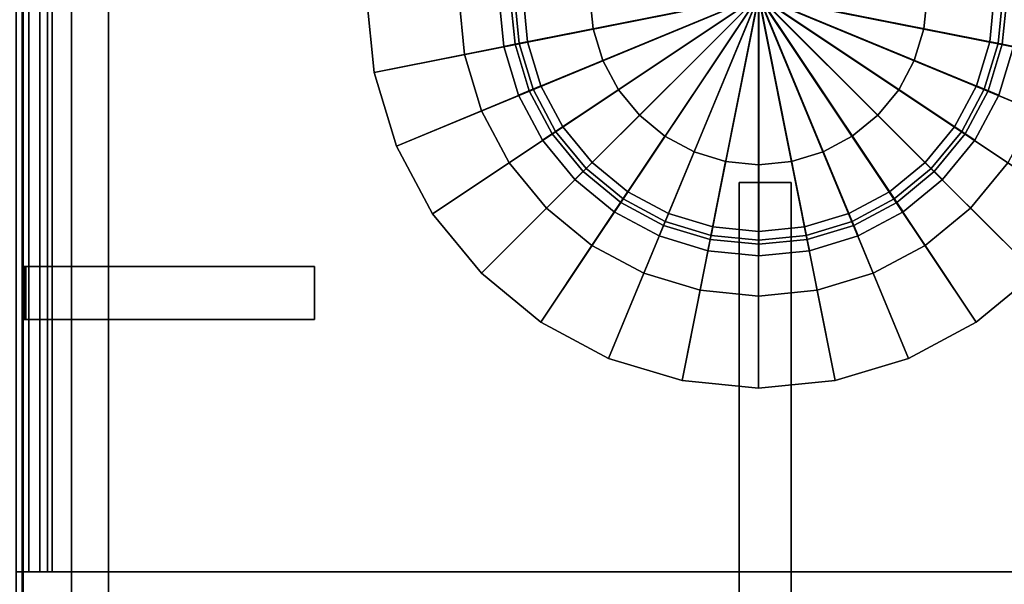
# Model space of a CAD drawing. Extents: x -17.9 to 18, y -14.2 to 13.3.
# Tile 27 of 61: x -5.7 to 1.9, y -9.7 to -5.3. Entities that reach past the tile are written whole.
import ezdxf

# ---------------------------------------------------------------- set-up
doc = ezdxf.new("R2010")
doc.units = 0
for name, color, linetype in [('GAS_ELEMENTS_3', 254, 'CONTINUOUS'), ('GAS_ELEMENTS_3_1', 250, 'CONTINUOUS'), ('GRATE_-_2', 250, 'CONTINUOUS'), ('RGM8058UC_-_BODY', 252, 'CONTINUOUS')]:
    doc.layers.add(name, color=color, linetype=linetype)

msp = doc.modelspace()

# ---------------------------------------------------------------- linework, layer by layer
at = {"layer": 'GAS_ELEMENTS_3'}
for points in [[(-0.0054, -5.1563, 6.0709), (-3.0054, -5.1563, 6.0709), (-2.9477, -5.7415, 6.0709)], [(-3.0054, -5.1563, 6.0709), (-2.3004, -5.1563, 6.5762), (-2.2563, -5.604, 6.5762), (-2.9477, -5.7415, 6.0709)], [(-0.0054, -5.1563, 6.0709), (-2.9477, -5.7415, 6.0709), (-2.777, -6.3043, 6.0709)], [(-0.0054, -5.1563, 6.0709), (-2.777, -6.3043, 6.0709), (-2.4998, -6.823, 6.0709)], [(-0.0054, -5.1563, 6.0709), (-2.4998, -6.823, 6.0709), (-2.1267, -7.2776, 6.0709)], [(-1.2707, -5.4079, 6.5762), (-2.2563, -5.604, 6.5762), (-2.3004, -5.1563, 6.5762), (-1.2955, -5.1563, 6.5762)], [(-0.0054, -5.1563, 6.0709), (-2.1267, -7.2776, 6.0709), (-1.6721, -7.6507, 6.0709)], [(-1.9547, -5.5424, 7.301), (-1.7731, -5.5063, 7.301), (-1.8077, -5.1545, 7.301), (-1.993, -5.1545, 7.301)], [(-1.8372, -5.519, 6.75), (-1.2707, -5.4079, 6.75), (-1.2955, -5.1563, 6.75), (-1.8731, -5.1545, 6.75)], [(-1.7731, -5.5063, 7.0908), (-1.8372, -5.519, 6.75), (-1.8731, -5.1545, 6.75), (-1.8077, -5.1545, 7.0908)], [(-1.7731, -5.5063, 7.301), (-1.7731, -5.5063, 7.0908), (-1.8077, -5.1545, 7.0908), (-1.8077, -5.1545, 7.301)], [(-0.0054, -5.1563, 6.0709), (-1.6721, -7.6507, 6.0709), (-1.1534, -7.9279, 6.0709)], [(-1.2707, -5.4079, 6.75), (-1.2707, -5.4079, 6.5762), (-1.2955, -5.1563, 6.5762), (-1.2955, -5.1563, 6.75)], [(-0.0054, -5.1563, 6.0709), (-1.1534, -7.9279, 6.0709), (-0.5906, -8.0986, 6.0709)], [(-0.0054, -5.1563, 6.0709), (-0.5906, -8.0986, 6.0709), (-0.0054, -8.1563, 6.0709)], [(-0.0054, -5.1563, 6.0709), (-0.0054, -8.1563, 6.0709), (0.5799, -8.0986, 6.0709)], [(-0.0054, -5.1563, 6.0709), (0.5799, -8.0986, 6.0709), (1.1427, -7.9279, 6.0709)], [(-0.0054, -5.1563, 6.0709), (1.1427, -7.9279, 6.0709), (1.6613, -7.6507, 6.0709)], [(-0.0054, -5.1563, 6.0709), (1.6613, -7.6507, 6.0709), (2.116, -7.2776, 6.0709)], [(-0.0054, -5.1563, 6.0709), (2.116, -7.2776, 6.0709), (2.489, -6.823, 6.0709)], [(-0.0054, -5.1563, 6.0709), (2.489, -6.823, 6.0709), (2.7663, -6.3043, 6.0709)], [(-0.0054, -5.1563, 6.0709), (2.7663, -6.3043, 6.0709), (2.937, -5.7415, 6.0709)], [(-0.0054, -5.1563, 6.0709), (2.937, -5.7415, 6.0709), (2.9946, -5.1563, 6.0709)], [(1.8642, -5.1545, 6.75), (1.2848, -5.1563, 6.75), (1.26, -5.4079, 6.75), (1.8283, -5.519, 6.75)], [(1.2848, -5.1563, 6.5762), (2.2896, -5.1563, 6.5762), (2.2455, -5.604, 6.5762), (1.26, -5.4079, 6.5762)], [(1.2848, -5.1563, 6.75), (1.2848, -5.1563, 6.5762), (1.26, -5.4079, 6.5762), (1.26, -5.4079, 6.75)], [(1.9841, -5.1545, 7.301), (1.7988, -5.1545, 7.301), (1.7642, -5.5063, 7.301), (1.9459, -5.5424, 7.301)], [(1.7988, -5.1545, 7.0908), (1.8642, -5.1545, 6.75), (1.8283, -5.519, 6.75), (1.7642, -5.5063, 7.0908)], [(1.7988, -5.1545, 7.301), (1.7988, -5.1545, 7.0908), (1.7642, -5.5063, 7.0908), (1.7642, -5.5063, 7.301)], [(-1.1973, -5.65, 6.5762), (-2.1257, -6.0345, 6.5762), (-2.2563, -5.604, 6.5762), (-1.2707, -5.4079, 6.5762)], [(-1.7309, -5.8696, 6.75), (-1.1973, -5.65, 6.75), (-1.2707, -5.4079, 6.75), (-1.8372, -5.519, 6.75)], [(-1.1973, -5.65, 6.75), (-1.1973, -5.65, 6.5762), (-1.2707, -5.4079, 6.5762), (-1.2707, -5.4079, 6.75)], [(1.26, -5.4079, 6.5762), (2.2455, -5.604, 6.5762), (2.1149, -6.0345, 6.5762), (1.1866, -5.65, 6.5762)], [(1.26, -5.4079, 6.75), (1.26, -5.4079, 6.5762), (1.1866, -5.65, 6.5762), (1.1866, -5.65, 6.75)], [(1.8283, -5.519, 6.75), (1.26, -5.4079, 6.75), (1.1866, -5.65, 6.75), (1.722, -5.8696, 6.75)], [(-1.8416, -5.9154, 7.301), (-1.6704, -5.8445, 7.301), (-1.7731, -5.5063, 7.301), (-1.9547, -5.5424, 7.301)], [(-1.6704, -5.8445, 7.0908), (-1.7309, -5.8696, 6.75), (-1.8372, -5.519, 6.75), (-1.7731, -5.5063, 7.0908)], [(-1.6704, -5.8445, 7.301), (-1.6704, -5.8445, 7.0908), (-1.7731, -5.5063, 7.0908), (-1.7731, -5.5063, 7.301)], [(1.9459, -5.5424, 7.301), (1.7642, -5.5063, 7.301), (1.6616, -5.8445, 7.301), (1.8327, -5.9154, 7.301)], [(1.7642, -5.5063, 7.0908), (1.8283, -5.519, 6.75), (1.722, -5.8696, 6.75), (1.6616, -5.8445, 7.0908)], [(1.7642, -5.5063, 7.301), (1.7642, -5.5063, 7.0908), (1.6616, -5.8445, 7.0908), (1.6616, -5.8445, 7.301)], [(-2.9477, -5.7415, 6.0709), (-2.2563, -5.604, 6.5762), (-2.1257, -6.0345, 6.5762), (-2.777, -6.3043, 6.0709)], [(-1.0781, -5.873, 6.5762), (-1.9136, -6.4313, 6.5762), (-2.1257, -6.0345, 6.5762), (-1.1973, -5.65, 6.5762)], [(-1.5582, -6.1926, 6.75), (-1.0781, -5.873, 6.75), (-1.1973, -5.65, 6.75), (-1.7309, -5.8696, 6.75)], [(-1.0781, -5.873, 6.75), (-1.0781, -5.873, 6.5762), (-1.1973, -5.65, 6.5762), (-1.1973, -5.65, 6.75)], [(1.1866, -5.65, 6.5762), (2.1149, -6.0345, 6.5762), (1.9029, -6.4313, 6.5762), (1.0674, -5.873, 6.5762)], [(1.1866, -5.65, 6.75), (1.1866, -5.65, 6.5762), (1.0674, -5.873, 6.5762), (1.0674, -5.873, 6.75)], [(1.722, -5.8696, 6.75), (1.1866, -5.65, 6.75), (1.0674, -5.873, 6.75), (1.5493, -6.1926, 6.75)], [(-0.9176, -6.0685, 6.5762), (-1.6282, -6.7791, 6.5762), (-1.9136, -6.4313, 6.5762), (-1.0781, -5.873, 6.5762)], [(-1.6578, -6.2592, 7.301), (-1.5038, -6.1563, 7.301), (-1.6704, -5.8445, 7.301), (-1.8416, -5.9154, 7.301)], [(-1.5038, -6.1563, 7.0908), (-1.5582, -6.1926, 6.75), (-1.7309, -5.8696, 6.75), (-1.6704, -5.8445, 7.0908)], [(-1.5038, -6.1563, 7.301), (-1.5038, -6.1563, 7.0908), (-1.6704, -5.8445, 7.0908), (-1.6704, -5.8445, 7.301)], [(-1.3258, -6.4758, 6.75), (-0.9176, -6.0685, 6.75), (-1.0781, -5.873, 6.75), (-1.5582, -6.1926, 6.75)], [(-0.9176, -6.0685, 6.75), (-0.9176, -6.0685, 6.5762), (-1.0781, -5.873, 6.5762), (-1.0781, -5.873, 6.75)], [(1.0674, -5.873, 6.5762), (1.9029, -6.4313, 6.5762), (1.6174, -6.7791, 6.5762), (0.9069, -6.0685, 6.5762)], [(1.0674, -5.873, 6.75), (1.0674, -5.873, 6.5762), (0.9069, -6.0685, 6.5762), (0.9069, -6.0685, 6.75)], [(1.5493, -6.1926, 6.75), (1.0674, -5.873, 6.75), (0.9069, -6.0685, 6.75), (1.3169, -6.4758, 6.75)], [(1.8327, -5.9154, 7.301), (1.6616, -5.8445, 7.301), (1.4949, -6.1563, 7.301), (1.6489, -6.2592, 7.301)], [(1.6616, -5.8445, 7.0908), (1.722, -5.8696, 6.75), (1.5493, -6.1926, 6.75), (1.4949, -6.1563, 7.0908)], [(1.6616, -5.8445, 7.301), (1.6616, -5.8445, 7.0908), (1.4949, -6.1563, 7.0908), (1.4949, -6.1563, 7.301)], [(-2.777, -6.3043, 6.0709), (-2.1257, -6.0345, 6.5762), (-1.9136, -6.4313, 6.5762), (-2.4998, -6.823, 6.0709)], [(-0.7221, -6.229, 6.5762), (-1.2804, -7.0645, 6.5762), (-1.6282, -6.7791, 6.5762), (-0.9176, -6.0685, 6.5762)], [(-1.0426, -6.7082, 6.75), (-0.7221, -6.229, 6.75), (-0.9176, -6.0685, 6.75), (-1.3258, -6.4758, 6.75)], [(-0.7221, -6.229, 6.75), (-0.7221, -6.229, 6.5762), (-0.9176, -6.0685, 6.5762), (-0.9176, -6.0685, 6.75)], [(0.9069, -6.0685, 6.5762), (1.6174, -6.7791, 6.5762), (1.2697, -7.0645, 6.5762), (0.7114, -6.229, 6.5762)], [(0.9069, -6.0685, 6.75), (0.9069, -6.0685, 6.5762), (0.7114, -6.229, 6.5762), (0.7114, -6.229, 6.75)], [(1.3169, -6.4758, 6.75), (0.9069, -6.0685, 6.75), (0.7114, -6.229, 6.75), (1.0337, -6.7082, 6.75)], [(-1.4105, -6.5606, 7.301), (-1.2795, -6.4296, 7.301), (-1.5038, -6.1563, 7.301), (-1.6578, -6.2592, 7.301)], [(-1.2795, -6.4296, 7.0908), (-1.3258, -6.4758, 6.75), (-1.5582, -6.1926, 6.75), (-1.5038, -6.1563, 7.0908)], [(-1.2795, -6.4296, 7.301), (-1.2795, -6.4296, 7.0908), (-1.5038, -6.1563, 7.0908), (-1.5038, -6.1563, 7.301)], [(1.6489, -6.2592, 7.301), (1.4949, -6.1563, 7.301), (1.2707, -6.4296, 7.301), (1.4017, -6.5606, 7.301)], [(1.4949, -6.1563, 7.0908), (1.5493, -6.1926, 6.75), (1.3169, -6.4758, 6.75), (1.2707, -6.4296, 7.0908)], [(1.4949, -6.1563, 7.301), (1.4949, -6.1563, 7.0908), (1.2707, -6.4296, 7.0908), (1.2707, -6.4296, 7.301)], [(-0.4991, -6.3482, 6.5762), (-0.8836, -7.2766, 6.5762), (-1.2804, -7.0645, 6.5762), (-0.7221, -6.229, 6.5762)], [(-0.7196, -6.8809, 6.75), (-0.4991, -6.3482, 6.75), (-0.7221, -6.229, 6.75), (-1.0426, -6.7082, 6.75)], [(-0.4991, -6.3482, 6.75), (-0.4991, -6.3482, 6.5762), (-0.7221, -6.229, 6.5762), (-0.7221, -6.229, 6.75)], [(0.7114, -6.229, 6.5762), (1.2697, -7.0645, 6.5762), (0.8729, -7.2766, 6.5762), (0.4884, -6.3482, 6.5762)], [(0.7114, -6.229, 6.75), (0.7114, -6.229, 6.5762), (0.4884, -6.3482, 6.5762), (0.4884, -6.3482, 6.75)], [(1.0337, -6.7082, 6.75), (0.7114, -6.229, 6.75), (0.4884, -6.3482, 6.75), (0.7107, -6.8809, 6.75)], [(-0.2571, -6.4216, 6.5762), (-0.4531, -7.4072, 6.5762), (-0.8836, -7.2766, 6.5762), (-0.4991, -6.3482, 6.5762)], [(-0.369, -6.9872, 6.75), (-0.2571, -6.4216, 6.75), (-0.4991, -6.3482, 6.75), (-0.7196, -6.8809, 6.75)], [(-0.2571, -6.4216, 6.75), (-0.2571, -6.4216, 6.5762), (-0.4991, -6.3482, 6.5762), (-0.4991, -6.3482, 6.75)], [(0.4884, -6.3482, 6.5762), (0.8729, -7.2766, 6.5762), (0.4424, -7.4072, 6.5762), (0.2463, -6.4216, 6.5762)], [(0.4884, -6.3482, 6.75), (0.4884, -6.3482, 6.5762), (0.2463, -6.4216, 6.5762), (0.2463, -6.4216, 6.75)], [(0.7107, -6.8809, 6.75), (0.4884, -6.3482, 6.75), (0.2463, -6.4216, 6.75), (0.3601, -6.9872, 6.75)], [(-2.4998, -6.823, 6.0709), (-1.9136, -6.4313, 6.5762), (-1.6282, -6.7791, 6.5762), (-2.1267, -7.2776, 6.0709)], [(-1.1092, -6.8079, 7.301), (-1.0063, -6.6538, 7.301), (-1.2795, -6.4296, 7.301), (-1.4105, -6.5606, 7.301)], [(-1.0063, -6.6538, 7.0908), (-1.0426, -6.7082, 6.75), (-1.3258, -6.4758, 6.75), (-1.2795, -6.4296, 7.0908)], [(-1.0063, -6.6538, 7.301), (-1.0063, -6.6538, 7.0908), (-1.2795, -6.4296, 7.0908), (-1.2795, -6.4296, 7.301)], [(-0.0054, -6.4464, 6.5762), (-0.0054, -7.4513, 6.5762), (-0.4531, -7.4072, 6.5762), (-0.2571, -6.4216, 6.5762)], [(-0.0044, -7.0231, 6.75), (-0.0054, -6.4464, 6.75), (-0.2571, -6.4216, 6.75), (-0.369, -6.9872, 6.75)], [(-0.0054, -6.4464, 6.75), (-0.0054, -6.4464, 6.5762), (-0.2571, -6.4216, 6.5762), (-0.2571, -6.4216, 6.75)], [(0.2463, -6.4216, 6.5762), (0.4424, -7.4072, 6.5762), (-0.0054, -7.4513, 6.5762), (-0.0054, -6.4464, 6.5762)], [(0.2463, -6.4216, 6.75), (0.2463, -6.4216, 6.5762), (-0.0054, -6.4464, 6.5762), (-0.0054, -6.4464, 6.75)], [(0.3601, -6.9872, 6.75), (0.2463, -6.4216, 6.75), (-0.0054, -6.4464, 6.75), (-0.0044, -7.0231, 6.75)], [(1.4017, -6.5606, 7.301), (1.2707, -6.4296, 7.301), (0.9974, -6.6538, 7.301), (1.1003, -6.8079, 7.301)], [(1.2707, -6.4296, 7.0908), (1.3169, -6.4758, 6.75), (1.0337, -6.7082, 6.75), (0.9974, -6.6538, 7.0908)], [(1.2707, -6.4296, 7.301), (1.2707, -6.4296, 7.0908), (0.9974, -6.6538, 7.0908), (0.9974, -6.6538, 7.301)], [(2.116, -7.2776, 6.0709), (1.6174, -6.7791, 6.5762), (1.9029, -6.4313, 6.5762), (2.489, -6.823, 6.0709)], [(-0.7654, -6.9916, 7.301), (-0.6945, -6.8205, 7.301), (-1.0063, -6.6538, 7.301), (-1.1092, -6.8079, 7.301)], [(-0.6945, -6.8205, 7.0908), (-0.7196, -6.8809, 6.75), (-1.0426, -6.7082, 6.75), (-1.0063, -6.6538, 7.0908)], [(-0.6945, -6.8205, 7.301), (-0.6945, -6.8205, 7.0908), (-1.0063, -6.6538, 7.0908), (-1.0063, -6.6538, 7.301)], [(1.1003, -6.8079, 7.301), (0.9974, -6.6538, 7.301), (0.6856, -6.8205, 7.301), (0.7565, -6.9916, 7.301)], [(0.9974, -6.6538, 7.0908), (1.0337, -6.7082, 6.75), (0.7107, -6.8809, 6.75), (0.6856, -6.8205, 7.0908)], [(0.9974, -6.6538, 7.301), (0.9974, -6.6538, 7.0908), (0.6856, -6.8205, 7.0908), (0.6856, -6.8205, 7.301)], [(-2.1267, -7.2776, 6.0709), (-1.6282, -6.7791, 6.5762), (-1.2804, -7.0645, 6.5762), (-1.6721, -7.6507, 6.0709)], [(1.6613, -7.6507, 6.0709), (1.2697, -7.0645, 6.5762), (1.6174, -6.7791, 6.5762), (2.116, -7.2776, 6.0709)], [(-0.3924, -7.1048, 7.301), (-0.3562, -6.9231, 7.301), (-0.6945, -6.8205, 7.301), (-0.7654, -6.9916, 7.301)], [(-0.3562, -6.9231, 7.0908), (-0.369, -6.9872, 6.75), (-0.7196, -6.8809, 6.75), (-0.6945, -6.8205, 7.0908)], [(-0.3562, -6.9231, 7.301), (-0.3562, -6.9231, 7.0908), (-0.6945, -6.8205, 7.0908), (-0.6945, -6.8205, 7.301)], [(0.7565, -6.9916, 7.301), (0.6856, -6.8205, 7.301), (0.3474, -6.9231, 7.301), (0.3835, -7.1048, 7.301)], [(0.6856, -6.8205, 7.0908), (0.7107, -6.8809, 6.75), (0.3601, -6.9872, 6.75), (0.3474, -6.9231, 7.0908)], [(0.6856, -6.8205, 7.301), (0.6856, -6.8205, 7.0908), (0.3474, -6.9231, 7.0908), (0.3474, -6.9231, 7.301)], [(-0.0044, -7.143, 7.301), (-0.0044, -6.9577, 7.301), (-0.3562, -6.9231, 7.301), (-0.3924, -7.1048, 7.301)], [(-0.0044, -6.9577, 7.0908), (-0.0044, -7.0231, 6.75), (-0.369, -6.9872, 6.75), (-0.3562, -6.9231, 7.0908)], [(-0.0044, -6.9577, 7.301), (-0.0044, -6.9577, 7.0908), (-0.3562, -6.9231, 7.0908), (-0.3562, -6.9231, 7.301)], [(0.3835, -7.1048, 7.301), (0.3474, -6.9231, 7.301), (-0.0044, -6.9577, 7.301), (-0.0044, -7.143, 7.301)], [(0.3474, -6.9231, 7.0908), (0.3601, -6.9872, 6.75), (-0.0044, -7.0231, 6.75), (-0.0044, -6.9577, 7.0908)], [(0.3474, -6.9231, 7.301), (0.3474, -6.9231, 7.0908), (-0.0044, -6.9577, 7.0908), (-0.0044, -6.9577, 7.301)], [(-1.6721, -7.6507, 6.0709), (-1.2804, -7.0645, 6.5762), (-0.8836, -7.2766, 6.5762), (-1.1534, -7.9279, 6.0709)], [(1.1427, -7.9279, 6.0709), (0.8729, -7.2766, 6.5762), (1.2697, -7.0645, 6.5762), (1.6613, -7.6507, 6.0709)], [(-1.1534, -7.9279, 6.0709), (-0.8836, -7.2766, 6.5762), (-0.4531, -7.4072, 6.5762), (-0.5906, -8.0986, 6.0709)], [(0.5799, -8.0986, 6.0709), (0.4424, -7.4072, 6.5762), (0.8729, -7.2766, 6.5762), (1.1427, -7.9279, 6.0709)], [(-0.5906, -8.0986, 6.0709), (-0.4531, -7.4072, 6.5762), (-0.0054, -7.4513, 6.5762), (-0.0054, -8.1563, 6.0709)], [(-0.0054, -8.1563, 6.0709), (-0.0054, -7.4513, 6.5762), (0.4424, -7.4072, 6.5762), (0.5799, -8.0986, 6.0709)]]:
    msp.add_3dface(points, dxfattribs=at)
at = {"layer": 'GAS_ELEMENTS_3_1'}
for points in [[(-1.9547, -5.5424, 7.3564), (-1.9547, -5.5424, 7.301), (-1.993, -5.1545, 7.301), (-1.993, -5.1545, 7.3564)], [(-1.8689, -5.5253, 7.4419), (-1.9547, -5.5424, 7.3564), (-1.993, -5.1545, 7.3564), (-1.9055, -5.1545, 7.4419)], [(-1.8689, -5.5253, 7.4419), (-1.9055, -5.1545, 7.4419), (-0.0044, -5.1545, 7.4419)], [(-1.7608, -5.882, 7.4419), (-1.8689, -5.5253, 7.4419), (-0.0044, -5.1545, 7.4419)], [(-1.5851, -6.2106, 7.4419), (-1.7608, -5.882, 7.4419), (-0.0044, -5.1545, 7.4419)], [(-1.3487, -6.4987, 7.4419), (-1.5851, -6.2106, 7.4419), (-0.0044, -5.1545, 7.4419)], [(-1.0606, -6.7351, 7.4419), (-1.3487, -6.4987, 7.4419), (-0.0044, -5.1545, 7.4419)], [(-0.7319, -6.9108, 7.4419), (-1.0606, -6.7351, 7.4419), (-0.0044, -5.1545, 7.4419)], [(-0.3753, -7.019, 7.4419), (-0.7319, -6.9108, 7.4419), (-0.0044, -5.1545, 7.4419)], [(-0.0044, -7.0555, 7.4419), (-0.3753, -7.019, 7.4419), (-0.0044, -5.1545, 7.4419)], [(0.3664, -7.019, 7.4419), (-0.0044, -7.0555, 7.4419), (-0.0044, -5.1545, 7.4419)], [(0.723, -6.9108, 7.4419), (0.3664, -7.019, 7.4419), (-0.0044, -5.1545, 7.4419)], [(1.0517, -6.7351, 7.4419), (0.723, -6.9108, 7.4419), (-0.0044, -5.1545, 7.4419)], [(1.3398, -6.4987, 7.4419), (1.0517, -6.7351, 7.4419), (-0.0044, -5.1545, 7.4419)], [(1.5762, -6.2106, 7.4419), (1.3398, -6.4987, 7.4419), (-0.0044, -5.1545, 7.4419)], [(1.7519, -5.882, 7.4419), (1.5762, -6.2106, 7.4419), (-0.0044, -5.1545, 7.4419)], [(1.8601, -5.5253, 7.4419), (1.7519, -5.882, 7.4419), (-0.0044, -5.1545, 7.4419)], [(1.8966, -5.1545, 7.4419), (1.8601, -5.5253, 7.4419), (-0.0044, -5.1545, 7.4419)], [(1.8966, -5.1545, 7.4419), (1.9841, -5.1545, 7.3564), (1.9459, -5.5424, 7.3564), (1.8601, -5.5253, 7.4419)], [(-1.7608, -5.882, 7.4419), (-1.8416, -5.9154, 7.3564), (-1.9547, -5.5424, 7.3564), (-1.8689, -5.5253, 7.4419)], [(-1.8416, -5.9154, 7.3564), (-1.8416, -5.9154, 7.301), (-1.9547, -5.5424, 7.301), (-1.9547, -5.5424, 7.3564)], [(1.8601, -5.5253, 7.4419), (1.9459, -5.5424, 7.3564), (1.8327, -5.9154, 7.3564), (1.7519, -5.882, 7.4419)], [(1.9459, -5.5424, 7.3564), (1.9459, -5.5424, 7.301), (1.8327, -5.9154, 7.301), (1.8327, -5.9154, 7.3564)], [(-1.5851, -6.2106, 7.4419), (-1.6578, -6.2592, 7.3564), (-1.8416, -5.9154, 7.3564), (-1.7608, -5.882, 7.4419)], [(-1.6578, -6.2592, 7.3564), (-1.6578, -6.2592, 7.301), (-1.8416, -5.9154, 7.301), (-1.8416, -5.9154, 7.3564)], [(1.7519, -5.882, 7.4419), (1.8327, -5.9154, 7.3564), (1.6489, -6.2592, 7.3564), (1.5762, -6.2106, 7.4419)], [(1.8327, -5.9154, 7.3564), (1.8327, -5.9154, 7.301), (1.6489, -6.2592, 7.301), (1.6489, -6.2592, 7.3564)], [(-1.3487, -6.4987, 7.4419), (-1.4105, -6.5606, 7.3564), (-1.6578, -6.2592, 7.3564), (-1.5851, -6.2106, 7.4419)], [(1.5762, -6.2106, 7.4419), (1.6489, -6.2592, 7.3564), (1.4017, -6.5606, 7.3564), (1.3398, -6.4987, 7.4419)], [(-1.4105, -6.5606, 7.3564), (-1.4105, -6.5606, 7.301), (-1.6578, -6.2592, 7.301), (-1.6578, -6.2592, 7.3564)], [(1.6489, -6.2592, 7.3564), (1.6489, -6.2592, 7.301), (1.4017, -6.5606, 7.301), (1.4017, -6.5606, 7.3564)], [(-1.0606, -6.7351, 7.4419), (-1.1092, -6.8079, 7.3564), (-1.4105, -6.5606, 7.3564), (-1.3487, -6.4987, 7.4419)], [(1.3398, -6.4987, 7.4419), (1.4017, -6.5606, 7.3564), (1.1003, -6.8079, 7.3564), (1.0517, -6.7351, 7.4419)], [(-1.1092, -6.8079, 7.3564), (-1.1092, -6.8079, 7.301), (-1.4105, -6.5606, 7.301), (-1.4105, -6.5606, 7.3564)], [(1.4017, -6.5606, 7.3564), (1.4017, -6.5606, 7.301), (1.1003, -6.8079, 7.301), (1.1003, -6.8079, 7.3564)], [(-0.7319, -6.9108, 7.4419), (-0.7654, -6.9916, 7.3564), (-1.1092, -6.8079, 7.3564), (-1.0606, -6.7351, 7.4419)], [(1.0517, -6.7351, 7.4419), (1.1003, -6.8079, 7.3564), (0.7565, -6.9916, 7.3564), (0.723, -6.9108, 7.4419)], [(-0.7654, -6.9916, 7.3564), (-0.7654, -6.9916, 7.301), (-1.1092, -6.8079, 7.301), (-1.1092, -6.8079, 7.3564)], [(1.1003, -6.8079, 7.3564), (1.1003, -6.8079, 7.301), (0.7565, -6.9916, 7.301), (0.7565, -6.9916, 7.3564)], [(-0.3753, -7.019, 7.4419), (-0.3924, -7.1048, 7.3564), (-0.7654, -6.9916, 7.3564), (-0.7319, -6.9108, 7.4419)], [(0.723, -6.9108, 7.4419), (0.7565, -6.9916, 7.3564), (0.3835, -7.1048, 7.3564), (0.3664, -7.019, 7.4419)], [(-0.3924, -7.1048, 7.3564), (-0.3924, -7.1048, 7.301), (-0.7654, -6.9916, 7.301), (-0.7654, -6.9916, 7.3564)], [(0.7565, -6.9916, 7.3564), (0.7565, -6.9916, 7.301), (0.3835, -7.1048, 7.301), (0.3835, -7.1048, 7.3564)], [(-0.0044, -7.0555, 7.4419), (-0.0044, -7.143, 7.3564), (-0.3924, -7.1048, 7.3564), (-0.3753, -7.019, 7.4419)], [(0.3664, -7.019, 7.4419), (0.3835, -7.1048, 7.3564), (-0.0044, -7.143, 7.3564), (-0.0044, -7.0555, 7.4419)], [(-0.0044, -7.143, 7.3564), (-0.0044, -7.143, 7.301), (-0.3924, -7.1048, 7.301), (-0.3924, -7.1048, 7.3564)], [(0.3835, -7.1048, 7.3564), (0.3835, -7.1048, 7.301), (-0.0044, -7.143, 7.301), (-0.0044, -7.143, 7.3564)]]:
    msp.add_3dface(points, dxfattribs=at)
at = {"layer": 'GRATE_-_2'}
for points in [[(-5.6398, -7.2256, 7.3179), (-5.6398, -5.2669, 7.3179), (-5.6327, -5.2669, 7.573), (-5.6327, -7.2256, 7.573)], [(-5.2631, -7.2256, 7.3179), (-5.2631, -5.2669, 7.3179), (-5.6398, -5.2669, 7.3179), (-5.6398, -7.2256, 7.3179)], [(-5.6327, -5.2669, 7.573), (-5.2631, -5.2669, 7.573), (-5.2631, -7.2256, 7.573), (-5.6327, -7.2256, 7.573)], [(-5.2631, -7.2256, 7.101), (-5.2631, -5.2669, 7.101), (-5.2631, -5.2669, 7.3179), (-5.2631, -7.2256, 7.3179)], [(-4.9797, -5.2669, 7.101), (-5.2631, -5.2669, 7.101), (-5.2631, -7.2256, 7.101), (-4.9797, -7.2256, 7.101)], [(-5.2631, -7.2256, 7.573), (-5.2631, -5.2669, 7.573), (-4.9797, -5.2669, 7.573), (-4.9797, -7.2256, 7.573)], [(-4.9797, -5.2669, 7.101), (-4.9797, -7.2256, 7.101), (-4.9797, -7.2256, 7.573), (-4.9797, -5.2669, 7.573)], [(0.2444, -6.5823, 8.0116), (-0.155, -6.5823, 8.0116), (-0.155, -9.7519, 7.9261), (0.2444, -9.7519, 7.9261)], [(0.2444, -6.5823, 8.0116), (0.2441, -6.5823, 8.3105), (-0.1546, -6.5823, 8.3105), (-0.155, -6.5823, 8.0116)], [(-0.1546, -9.7517, 8.3105), (-0.155, -9.7519, 7.9261), (-0.155, -6.5823, 8.0116), (-0.1546, -6.5823, 8.3105)], [(0.2441, -9.7517, 8.3105), (-0.1546, -9.7517, 8.3105), (-0.1546, -6.5823, 8.3105), (0.2441, -6.5823, 8.3105)], [(0.2441, -6.5823, 8.3105), (0.2444, -6.5823, 8.0116), (0.2444, -9.7519, 7.9261), (0.2441, -9.7517, 8.3105)], [(-5.2631, -7.6299, 7.3179), (-5.2631, -7.2256, 7.3179), (-5.6398, -7.2256, 7.3179), (-5.6398, -7.6299, 7.3179)], [(-5.6398, -7.6299, 7.3179), (-5.6398, -7.2256, 7.3179), (-5.6327, -7.2256, 7.573), (-5.6327, -7.6299, 7.573)], [(-5.6327, -7.2256, 7.573), (-5.2631, -7.2256, 7.573), (-5.2631, -7.2256, 7.9261), (-5.6247, -7.2256, 7.9261)], [(-5.6327, -7.2256, 7.573), (-5.6247, -7.2256, 7.9261), (-5.6247, -7.6299, 7.9261), (-5.6327, -7.6299, 7.573)], [(-5.6126, -7.6299, 8.3105), (-5.6247, -7.6299, 7.9261), (-5.6247, -7.2256, 7.9261), (-5.6126, -7.2256, 8.3105)], [(-5.6247, -7.2256, 7.9261), (-5.2631, -7.2256, 7.9261), (-5.2631, -7.2256, 8.3105), (-5.6126, -7.2256, 8.3105)], [(-5.6126, -7.2256, 8.3105), (-5.2631, -7.2256, 8.3105), (-5.2631, -7.6299, 8.3105), (-5.6126, -7.6299, 8.3105)], [(-4.9797, -7.2256, 7.101), (-5.2631, -7.2256, 7.101), (-5.2631, -7.6299, 7.101), (-4.9797, -7.6299, 7.101)], [(-5.2631, -7.2256, 7.101), (-5.2631, -7.2256, 7.3179), (-5.2631, -7.6299, 7.3179), (-5.2631, -7.6299, 7.101)], [(-5.2631, -7.2256, 8.3105), (-5.2631, -7.2256, 7.9261), (-4.9797, -7.2256, 7.9261), (-4.9797, -7.2256, 8.3105)], [(-5.2631, -7.2256, 7.9261), (-5.2631, -7.2256, 7.573), (-4.9797, -7.2256, 7.573), (-4.9797, -7.2256, 7.9261)], [(-5.2631, -7.6299, 8.3105), (-5.2631, -7.2256, 8.3105), (-4.9797, -7.2256, 8.3105), (-4.9797, -7.6299, 8.3105)], [(-4.9797, -7.6299, 8.3105), (-4.9797, -7.2256, 8.3105), (-3.4029, -7.2256, 8.3105), (-3.4029, -7.6299, 8.3105)], [(-4.9797, -7.6299, 7.573), (-4.9797, -7.2256, 7.573), (-4.9797, -7.2256, 7.101), (-4.9797, -7.6299, 7.101)], [(-4.9797, -7.2256, 7.9261), (-3.4029, -7.2256, 8.0116), (-3.4029, -7.2256, 8.3105), (-4.9797, -7.2256, 8.3105)], [(-4.9797, -7.6299, 7.9261), (-4.9797, -7.2256, 7.9261), (-4.9797, -7.2256, 7.573), (-4.9797, -7.6299, 7.573)], [(-3.4029, -7.6299, 8.0116), (-3.4029, -7.2256, 8.0116), (-4.9797, -7.2256, 7.9261), (-4.9797, -7.6299, 7.9261)], [(-3.4029, -7.2256, 8.0116), (-3.4029, -7.6299, 8.0116), (-3.4029, -7.6299, 8.3105), (-3.4029, -7.2256, 8.3105)], [(-5.6327, -9.7517, 7.573), (-5.6398, -9.7517, 7.3179), (-5.6398, -7.6299, 7.3179), (-5.6327, -7.6299, 7.573)], [(-5.2631, -9.7517, 7.3179), (-5.2631, -7.6299, 7.3179), (-5.6398, -7.6299, 7.3179), (-5.6398, -9.7517, 7.3179)], [(-5.6327, -7.6299, 7.573), (-5.2631, -7.6299, 7.573), (-5.2631, -9.7517, 7.573), (-5.6327, -9.7517, 7.573)], [(-5.6247, -7.6299, 7.9261), (-5.2631, -7.6299, 7.9261), (-5.2631, -7.6299, 7.573), (-5.6327, -7.6299, 7.573)], [(-5.6126, -7.6299, 8.3105), (-5.2631, -7.6299, 8.3105), (-5.2631, -7.6299, 7.9261), (-5.6247, -7.6299, 7.9261)], [(-5.2631, -7.6299, 7.573), (-5.2631, -7.6299, 7.9261), (-4.9797, -7.6299, 7.9261), (-4.9797, -7.6299, 7.573)], [(-4.9797, -7.6299, 7.101), (-5.2631, -7.6299, 7.101), (-5.2631, -9.7517, 7.101), (-4.9797, -9.7517, 7.101)], [(-5.2631, -7.6299, 7.9261), (-5.2631, -7.6299, 8.3105), (-4.9797, -7.6299, 8.3105), (-4.9797, -7.6299, 7.9261)], [(-5.2631, -7.6299, 7.3179), (-5.2631, -9.7517, 7.3179), (-5.2631, -9.7517, 7.101), (-5.2631, -7.6299, 7.101)], [(-5.2631, -9.7517, 7.573), (-5.2631, -7.6299, 7.573), (-4.9797, -7.6299, 7.573), (-4.9797, -9.7517, 7.573)], [(-3.4029, -7.6299, 8.0116), (-4.9797, -7.6299, 7.9261), (-4.9797, -7.6299, 8.3105), (-3.4029, -7.6299, 8.3105)], [(-4.9797, -7.6299, 7.101), (-4.9797, -9.7517, 7.101), (-4.9797, -9.7517, 7.573), (-4.9797, -7.6299, 7.573)]]:
    msp.add_3dface(points, dxfattribs=at)
at = {"layer": 'RGM8058UC_-_BODY'}
for points in [[(5.6879, 9.8603, 0.0396), (-5.6867, 9.8603, 0.0396), (-5.6867, -10.5613, 0.0396), (5.6879, -10.5613, 0.0396)], [(-5.5893, -9.5613, 6.259), (-5.6867, -9.5613, 6.2812), (-5.6867, 8.8603, 6.2812), (-5.5893, 8.8603, 6.259)], [(-5.5062, -9.5613, 6.1956), (-5.5893, -9.5613, 6.259), (-5.5893, 8.8603, 6.259), (-5.5062, 8.8603, 6.1956)], [(-5.4484, -9.5613, 6.0997), (-5.5062, -9.5613, 6.1956), (-5.5062, 8.8603, 6.1956), (-5.4484, 8.8603, 6.0997)], [(-5.4117, -9.5613, 6.0716), (-5.4484, -9.5613, 6.0997), (-5.4484, 8.8603, 6.0997), (-5.4117, 8.8603, 6.0716)], [(5.4129, -9.5613, 6.0716), (-5.4117, -9.5613, 6.0716), (-5.4117, 8.8603, 6.0716), (5.4129, 8.8603, 6.0716)], [(5.6879, -9.5613, 6.7511), (-5.6867, -9.5613, 6.7511), (-5.4117, -9.5613, 6.0716), (5.4129, -9.5613, 6.0716)], [(-5.5062, -9.5613, 6.1956), (-5.4484, -9.5613, 6.0997), (-5.6867, -9.5613, 6.7511)], [(-5.6867, -9.5613, 6.7511), (-5.5893, -9.5613, 6.259), (-5.5062, -9.5613, 6.1956)], [(-5.6867, -9.5613, 6.7511), (-5.6867, -9.5613, 6.2812), (-5.5893, -9.5613, 6.259)], [(5.6879, -10.5613, 6.7511), (-5.6867, -10.5613, 6.7511), (-5.6867, -9.5613, 6.7511), (5.6879, -9.5613, 6.7511)], [(-5.6867, -9.5613, 6.7511), (-5.4484, -9.5613, 6.0997), (-5.4117, -9.5613, 6.0716)]]:
    msp.add_3dface(points, dxfattribs=at)

doc.saveas('drawing.dxf')
